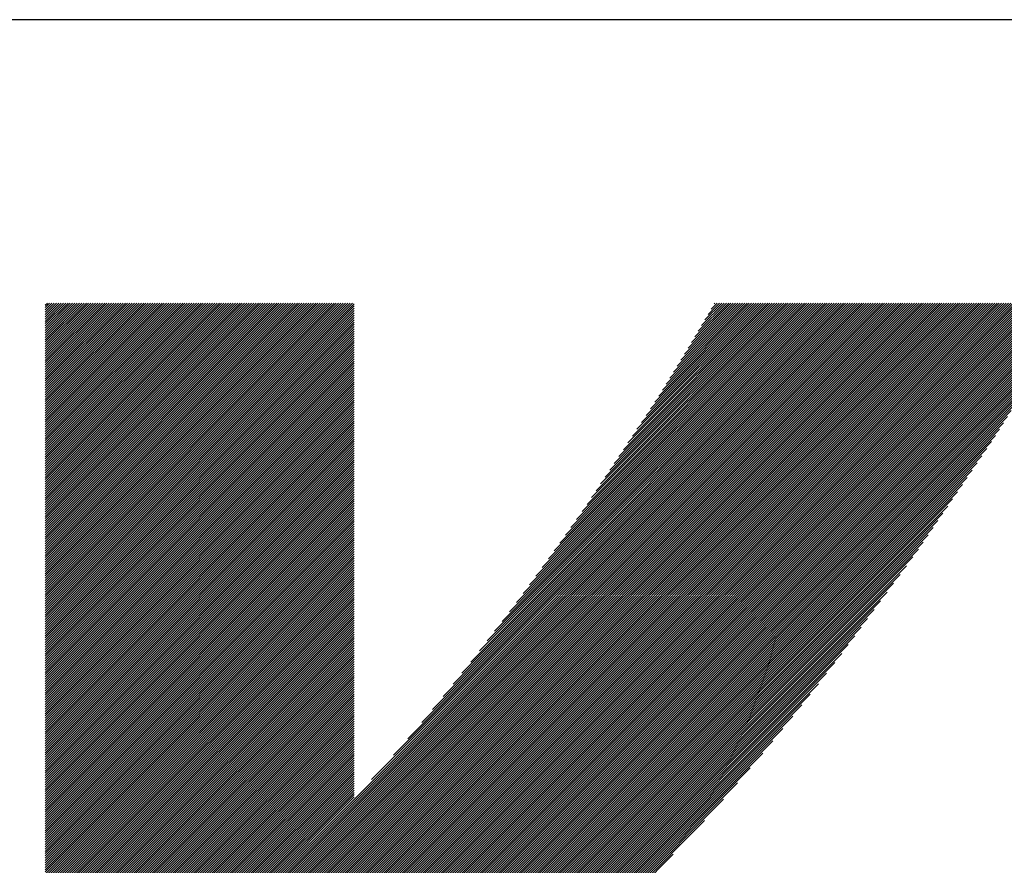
# Model space of a CAD drawing. Header units: millimetres. Extents: x 0 to 840, y 0 to 594.
# Tile 20 of 148: x 190.93 to 194.76, y 278.64 to 281.92. Entities that reach past the tile are written whole.
import ezdxf

# ---------------------------------------------------------------- set-up
doc = ezdxf.new("R2010")
doc.units = ezdxf.units.MM
doc.header["$LTSCALE"] = 0.36378
doc.layers.add('NoLayerName_001', color=7, linetype='Continuous')
doc.layers.add('NoLayerName_002', color=7, linetype='Continuous')

# ---------------------------------------------------------------- blocks, each defined once
blk = doc.blocks.new('JZB_0013')
at = {"layer": 'NoLayerName_002', "color": 164, "linetype": 'Continuous', "lineweight": 25}
for p, q in [((12.9582, 1.713), (16.0848, 4.8396)), ((12.9582, 1.7041), (16.0937, 4.8396)), ((12.9582, 1.6952), (16.1026, 4.8396)), ((12.9582, 1.6863), (16.1115, 4.8396)), ((12.9582, 1.6774), (16.1204, 4.8396)), ((12.9582, 1.6685), (16.1293, 4.8396)), ((12.9582, 1.6595), (16.1382, 4.8396)), ((12.9582, 1.6506), (16.1471, 4.8396)), ((12.9582, 1.6417), (16.1561, 4.8396)), ((12.9582, 1.6328), (16.165, 4.8396)), ((12.9582, 1.6239), (16.1739, 4.8396)), ((12.9582, 1.615), (16.1828, 4.8396)), ((12.9582, 1.6061), (16.1917, 4.8396)), ((12.9582, 1.5972), (16.2006, 4.8396)), ((12.9582, 1.5883), (16.2095, 4.8396)), ((12.9582, 1.5794), (16.2184, 4.8396)), ((12.9582, 1.5705), (16.2273, 4.8396)), ((12.9582, 1.5616), (16.2362, 4.8396)), ((12.9582, 1.5526), (16.2451, 4.8396)), ((12.9582, 1.5437), (16.254, 4.8396)), ((12.9582, 1.5348), (16.263, 4.8396)), ((12.9582, 1.5259), (16.2719, 4.8396)), ((12.9582, 1.517), (16.2808, 4.8396)), ((12.9582, 1.5081), (16.2897, 4.8396)), ((12.9582, 1.4992), (16.2986, 4.8396)), ((12.9582, 1.4903), (16.3075, 4.8396)), ((12.9582, 1.4814), (16.3164, 4.8396)), ((12.9582, 1.4725), (16.3253, 4.8396)), ((12.9582, 1.4636), (16.3342, 4.8396)), ((12.9582, 1.4547), (16.3431, 4.8396)), ((12.9582, 1.4457), (16.352, 4.8396)), ((12.9582, 1.4368), (16.361, 4.8396)), ((12.9582, 1.4279), (16.3699, 4.8396)), ((12.9582, 1.419), (16.3788, 4.8396)), ((12.9582, 1.4101), (16.3877, 4.8396)), ((12.9582, 1.4012), (16.3966, 4.8396)), ((12.9582, 1.3923), (16.4055, 4.8396)), ((12.9582, 1.3834), (16.4144, 4.8396)), ((12.9582, 1.3745), (16.4233, 4.8396)), ((12.9582, 1.3656), (16.4322, 4.8396)), ((12.9582, 1.3567), (16.4411, 4.8396)), ((12.9582, 1.3478), (16.45, 4.8396)), ((12.9582, 1.3388), (16.4589, 4.8396)), ((12.9582, 1.3299), (16.4679, 4.8396)), ((12.9582, 1.321), (16.4768, 4.8396)), ((12.9582, 1.3121), (16.4857, 4.8396)), ((12.9582, 1.3032), (16.4946, 4.8396)), ((12.9582, 1.2943), (16.5035, 4.8396)), ((12.9582, 1.2854), (16.5124, 4.8396)), ((12.9582, 1.2765), (16.5213, 4.8396)), ((12.9582, 1.2676), (16.5302, 4.8396)), ((12.9582, 1.2587), (16.5391, 4.8396)), ((12.9582, 1.2498), (16.548, 4.8396)), ((12.9582, 1.2409), (16.5569, 4.8396)), ((12.9582, 4.8309), (12.9663, 4.839)), ((12.9582, 4.822), (12.9752, 4.839)), ((12.9582, 4.8131), (12.9841, 4.839)), ((12.9582, 4.8042), (12.993, 4.839)), ((12.9582, 4.7953), (13.0019, 4.839)), ((12.9582, 4.7864), (13.0108, 4.839)), ((12.9582, 4.7775), (13.0197, 4.839)), ((12.9582, 4.7686), (13.0286, 4.839)), ((12.9582, 4.7597), (13.0376, 4.839)), ((12.9582, 4.7508), (13.0465, 4.839)), ((12.9582, 4.7419), (13.0554, 4.839)), ((12.9582, 4.733), (13.0643, 4.839)), ((12.9582, 4.724), (13.0732, 4.839)), ((12.9582, 4.7151), (13.0821, 4.839)), ((12.9582, 4.7062), (13.091, 4.839)), ((12.9582, 4.6973), (13.0999, 4.839)), ((12.9582, 4.6884), (13.1088, 4.839)), ((12.9582, 4.6795), (13.1177, 4.839)), ((12.9582, 4.6706), (13.1266, 4.839)), ((12.9582, 4.6617), (13.1355, 4.839)), ((12.9582, 4.6528), (13.1445, 4.839)), ((12.9582, 4.6439), (13.1534, 4.839)), ((12.9582, 4.635), (13.1623, 4.839)), ((12.9582, 4.6261), (13.1712, 4.839)), ((12.9582, 4.6171), (13.1801, 4.839)), ((12.9582, 4.6082), (13.189, 4.839)), ((12.9582, 4.5993), (13.1979, 4.839)), ((12.9582, 4.5904), (13.2068, 4.839)), ((12.9582, 4.5815), (13.2157, 4.839)), ((12.9582, 4.5726), (13.2246, 4.839)), ((12.9582, 4.5637), (13.2335, 4.839)), ((12.9582, 4.5548), (13.2424, 4.839)), ((12.9582, 4.5459), (13.2514, 4.839)), ((12.9582, 4.537), (13.2603, 4.839)), ((12.9582, 4.5281), (13.2692, 4.839)), ((12.9582, 4.5192), (13.2781, 4.839)), ((12.9582, 4.5102), (13.287, 4.839)), ((12.9582, 4.5013), (13.2959, 4.839)), ((12.9582, 4.4924), (13.3048, 4.839)), ((12.9582, 4.4835), (13.3137, 4.839)), ((12.9582, 4.4746), (13.3226, 4.839)), ((12.9582, 4.4657), (13.3315, 4.839)), ((12.9582, 4.4568), (13.3404, 4.839)), ((12.9582, 4.4479), (13.3493, 4.839)), ((12.9582, 4.439), (13.3583, 4.839)), ((12.9582, 4.4301), (13.3672, 4.839)), ((12.9582, 4.4212), (13.3761, 4.839)), ((12.9582, 4.4123), (13.385, 4.839)), ((12.9582, 4.4033), (13.3939, 4.839)), ((12.9582, 4.3944), (13.4028, 4.839)), ((12.9582, 4.3855), (13.4117, 4.839)), ((12.9582, 4.3766), (13.4206, 4.839)), ((12.9582, 4.3677), (13.4295, 4.839)), ((12.9582, 4.3588), (13.4384, 4.839)), ((12.9582, 4.3499), (13.4473, 4.839)), ((12.9582, 4.341), (13.4563, 4.839)), ((12.9582, 4.3321), (13.4652, 4.839)), ((12.9582, 4.3232), (13.4741, 4.839)), ((12.9582, 4.3143), (13.483, 4.839)), ((12.9582, 4.3054), (13.4919, 4.839)), ((12.9582, 4.2964), (13.5008, 4.839)), ((12.9582, 4.2875), (13.5097, 4.839)), ((12.9582, 4.2786), (13.5186, 4.839)), ((12.9582, 4.2697), (13.5275, 4.839)), ((12.9582, 4.2608), (13.5364, 4.839)), ((12.9582, 4.2519), (13.5453, 4.839)), ((12.9582, 4.243), (13.5542, 4.839)), ((12.9582, 4.2341), (13.5632, 4.839)), ((12.9582, 4.2252), (13.5721, 4.839)), ((12.9582, 4.2163), (13.581, 4.839)), ((12.9582, 4.2074), (13.5899, 4.839)), ((12.9582, 4.1984), (13.5988, 4.839)), ((12.9582, 4.1895), (13.6077, 4.839)), ((12.9582, 4.1806), (13.6166, 4.839)), ((12.9582, 4.1717), (13.6255, 4.839)), ((12.9582, 4.1628), (13.6344, 4.839)), ((12.9582, 4.1539), (13.6433, 4.839)), ((12.9582, 4.145), (13.6522, 4.839)), ((12.9582, 4.1361), (13.6611, 4.839)), ((12.9582, 4.1272), (13.6701, 4.839)), ((12.9582, 4.1183), (13.679, 4.839)), ((12.9582, 4.1094), (13.6879, 4.839)), ((12.9582, 4.1005), (13.6968, 4.839)), ((12.9582, 4.0915), (13.7057, 4.839)), ((12.9582, 4.0826), (13.7146, 4.839)), ((12.9582, 4.0737), (13.7235, 4.839)), ((12.9582, 4.0648), (13.7324, 4.839)), ((12.9582, 4.0559), (13.7413, 4.839)), ((12.9582, 4.047), (13.7502, 4.839)), ((12.9582, 4.0381), (13.7591, 4.839)), ((12.9582, 4.0292), (13.768, 4.839)), ((12.9582, 4.0203), (13.777, 4.839)), ((12.9582, 4.0114), (13.7859, 4.839)), ((12.9582, 4.0025), (13.7948, 4.839)), ((12.9582, 3.9936), (13.8037, 4.839)), ((12.9582, 3.9846), (13.8126, 4.839)), ((12.9582, 3.9757), (13.8215, 4.839)), ((12.9582, 3.9668), (13.8304, 4.839)), ((12.9582, 3.9579), (13.8393, 4.839)), ((12.9582, 3.949), (13.8482, 4.839)), ((12.9582, 3.9401), (13.8571, 4.839)), ((12.9582, 3.9312), (13.866, 4.839)), ((12.9582, 3.9223), (13.8749, 4.839)), ((12.9582, 3.9134), (13.8839, 4.839)), ((12.9582, 3.9045), (13.8928, 4.839)), ((12.9582, 3.8956), (13.9017, 4.839)), ((12.9582, 3.8867), (13.9106, 4.839)), ((12.9582, 3.8777), (13.9195, 4.839)), ((12.9582, 3.8688), (13.9284, 4.839)), ((12.9582, 3.8599), (13.9373, 4.839)), ((12.9582, 3.851), (13.9462, 4.839)), ((12.9582, 3.8421), (13.9551, 4.839)), ((12.9582, 3.8332), (13.964, 4.839)), ((12.9582, 3.8243), (13.9729, 4.839)), ((12.9582, 3.8154), (13.9818, 4.839)), ((12.9582, 3.8065), (13.9908, 4.839)), ((12.9582, 3.7976), (13.9997, 4.839)), ((12.9582, 3.7887), (14.0086, 4.839)), ((12.9582, 3.7798), (14.0175, 4.839)), ((12.9582, 3.7708), (14.0264, 4.839)), ((12.9582, 3.7619), (14.0353, 4.839)), ((12.9582, 3.753), (14.0442, 4.839)), ((12.9582, 3.7441), (14.0531, 4.839)), ((12.9582, 3.7352), (14.062, 4.839)), ((12.9582, 3.7263), (14.0709, 4.839)), ((12.9582, 3.7174), (14.0798, 4.839)), ((12.9582, 3.7085), (14.0887, 4.839)), ((12.9582, 3.6996), (14.0977, 4.839)), ((12.9582, 3.6907), (14.1066, 4.839)), ((12.9582, 3.6818), (14.1155, 4.839)), ((12.9582, 3.6729), (14.1244, 4.839)), ((12.9582, 3.6639), (14.1333, 4.839)), ((12.9582, 3.655), (14.1422, 4.839)), ((12.9582, 3.6461), (14.1511, 4.839)), ((12.9582, 3.6372), (14.1582, 4.8372)), ((12.9582, 3.6283), (14.1582, 4.8283)), ((12.9582, 3.6194), (14.1582, 4.8194)), ((14.1615, 2.4353), (16.5658, 4.8396)), ((14.1656, 2.4304), (16.5748, 4.8396)), ((14.1696, 2.4255), (16.5837, 4.8396)), ((14.1736, 2.4206), (16.5926, 4.8396)), ((14.1776, 2.4157), (16.6015, 4.8396)), ((14.1816, 2.4108), (16.6104, 4.8396)), ((14.1856, 2.4059), (16.6193, 4.8396)), ((14.1896, 2.4009), (16.6282, 4.8396)), ((14.1936, 2.396), (16.6371, 4.8396)), ((14.1976, 2.3911), (16.646, 4.8396)), ((14.2016, 2.3862), (16.6549, 4.8396)), ((14.2056, 2.3813), (16.6638, 4.8396)), ((14.2096, 2.3764), (16.6727, 4.8396)), ((14.2136, 2.3715), (16.6817, 4.8396)), ((14.2176, 2.3666), (16.6906, 4.8396)), ((14.2216, 2.3617), (16.6995, 4.8396)), ((14.2256, 2.9893), (16.0759, 4.8396)), ((14.2256, 2.3568), (16.7084, 4.8396)), ((14.2296, 2.3519), (16.7173, 4.8396)), ((14.2336, 2.347), (16.7262, 4.8396)), ((14.2376, 2.3421), (16.7351, 4.8396)), ((14.2416, 2.3372), (16.744, 4.8396)), ((14.2457, 2.3323), (16.7529, 4.8396)), ((14.2497, 2.3274), (16.7618, 4.8396)), ((14.2537, 2.3225), (16.7707, 4.8396)), ((14.2577, 2.3176), (16.7796, 4.8396)), ((14.2617, 2.3127), (16.7886, 4.8396)), ((14.2657, 2.3078), (16.7975, 4.8396)), ((14.2697, 2.3029), (16.8064, 4.8396)), ((14.2737, 2.298), (16.8153, 4.8396)), ((14.2777, 2.2931), (16.8242, 4.8396)), ((14.2817, 2.2882), (16.8331, 4.8396)), ((14.2856, 2.2832), (16.842, 4.8396)), ((14.2895, 2.2781), (16.8509, 4.8396)), ((14.2933, 2.273), (16.8598, 4.8396)), ((14.2971, 2.268), (16.8687, 4.8396)), ((14.3009, 2.2629), (16.8776, 4.8396)), ((14.3048, 2.2578), (16.8865, 4.8396)), ((14.3086, 2.2527), (16.8955, 4.8396)), ((14.3109, 3.0835), (16.067, 4.8396)), ((14.3124, 2.2476), (16.9044, 4.8396)), ((14.3162, 2.2425), (16.9133, 4.8396)), ((14.3201, 2.2374), (16.9222, 4.8396)), ((14.3239, 2.2324), (16.9311, 4.8396)), ((14.3277, 2.2273), (16.94, 4.8396)), ((14.3315, 2.2222), (16.9489, 4.8396)), ((14.3354, 2.2171), (16.9578, 4.8396)), ((14.3392, 2.212), (16.9471, 4.82)), ((14.3666, 3.1481), (16.0581, 4.8396)), ((14.4203, 3.2107), (16.0492, 4.8396)), ((14.462, 3.2613), (16.0402, 4.8396)), ((14.5036, 3.3118), (16.0313, 4.8396)), ((14.5427, 3.3599), (16.0224, 4.8396)), ((14.5767, 3.4028), (16.0135, 4.8396)), ((14.6107, 3.4457), (16.0046, 4.8396)), ((14.6447, 3.4886), (15.9957, 4.8396)), ((14.675, 3.5277), (15.9868, 4.8396)), ((14.7037, 3.5654), (15.9779, 4.8396)), ((14.7325, 3.6031), (15.969, 4.8396)), ((14.7613, 3.6408), (15.9601, 4.8396)), ((14.7891, 3.6775), (15.9512, 4.8396)), ((14.8139, 3.7112), (15.9423, 4.8396)), ((14.8387, 3.745), (15.9333, 4.8396)), ((14.8636, 3.7787), (15.9244, 4.8396)), ((14.8884, 3.8124), (15.9155, 4.8396)), ((14.9132, 3.8461), (15.9066, 4.8396)), ((14.9352, 3.8771), (15.8977, 4.8396)), ((14.9568, 3.9076), (15.8888, 4.8396)), ((14.9784, 3.9381), (15.8799, 4.8396)), ((15, 3.9686), (15.871, 4.8396)), ((15.0216, 3.9991), (15.8621, 4.8396)), ((15.0432, 4.0296), (15.8532, 4.8396)), ((15.0626, 4.0579), (15.8443, 4.8396)), ((15.0802, 4.0844), (15.8354, 4.8396)), ((15.0978, 4.1109), (15.8264, 4.8396)), ((15.1154, 4.1375), (15.8175, 4.8396)), ((15.1331, 4.164), (15.8086, 4.8396)), ((15.1507, 4.1906), (15.7997, 4.8396)), ((15.1683, 4.2171), (15.7908, 4.8396)), ((15.186, 4.2436), (15.7819, 4.8396)), ((15.2036, 4.2702), (15.773, 4.8396)), ((15.2212, 4.2967), (15.7641, 4.8396)), ((15.2389, 4.3233), (15.7552, 4.8396)), ((15.2565, 4.3498), (15.7463, 4.8396)), ((15.2741, 4.3763), (15.7374, 4.8396)), ((15.2918, 4.4029), (15.7285, 4.8396)), ((15.3094, 4.4294), (15.7195, 4.8396)), ((15.3264, 4.4553), (15.7106, 4.8396)), ((15.3408, 4.4786), (15.7017, 4.8396)), ((15.3551, 4.5019), (15.6928, 4.8396)), ((15.3695, 4.5252), (15.6839, 4.8396)), ((15.3839, 4.5485), (15.675, 4.8396)), ((15.3983, 4.5718), (15.6661, 4.8396)), ((15.4127, 4.5951), (15.6572, 4.8396)), ((15.4271, 4.6184), (15.6483, 4.8396)), ((15.4415, 4.6417), (15.6394, 4.8396)), ((15.4558, 4.6649), (15.6305, 4.8396)), ((15.4687, 4.6867), (15.6216, 4.8396)), ((15.4816, 4.7086), (15.6126, 4.8396)), ((15.4946, 4.7304), (15.6037, 4.8396)), ((15.5075, 4.7522), (15.5948, 4.8396)), ((15.5203, 4.774), (15.5859, 4.8396)), ((15.5326, 4.7951), (15.577, 4.8396)), ((15.5448, 4.8163), (15.5681, 4.8396)), ((15.5568, 4.8372), (15.5592, 4.8396)), ((12.9582, 3.6105), (14.1582, 4.8105)), ((12.9582, 3.6016), (14.1582, 4.8016)), ((12.9582, 3.5927), (14.1582, 4.7927)), ((12.9582, 3.5838), (14.1582, 4.7838)), ((14.343, 2.2069), (16.9356, 4.7996)), ((12.9582, 3.5749), (14.1582, 4.7749)), ((12.9582, 3.566), (14.1582, 4.7659)), ((12.9582, 3.557), (14.1582, 4.757)), ((12.9582, 3.5481), (14.1582, 4.7481)), ((14.3468, 2.2019), (16.9241, 4.7792)), ((14.3506, 2.1968), (16.9126, 4.7588)), ((12.9582, 3.5392), (14.1582, 4.7392)), ((12.9582, 3.5303), (14.1582, 4.7303)), ((12.9582, 3.5214), (14.1582, 4.7214)), ((12.9582, 3.5125), (14.1582, 4.7125)), ((14.3545, 2.1917), (16.9011, 4.7383)), ((14.3583, 2.1866), (16.889, 4.7173)), ((12.9582, 3.5036), (14.1582, 4.7036)), ((12.9582, 3.4947), (14.1582, 4.6947)), ((12.9582, 3.4858), (14.1582, 4.6858)), ((12.9582, 3.4769), (14.1582, 4.6769)), ((12.9582, 3.468), (14.1582, 4.668)), ((14.3621, 2.1815), (16.8759, 4.6953)), ((14.3659, 2.1764), (16.8628, 4.6733)), ((12.9582, 3.459), (14.1582, 4.659)), ((12.9582, 3.4501), (14.1582, 4.6501)), ((12.9582, 3.4412), (14.1582, 4.6412)), ((12.9582, 3.4323), (14.1582, 4.6323)), ((14.3698, 2.1713), (16.8497, 4.6513)), ((14.3736, 2.1663), (16.8366, 4.6293)), ((12.9582, 3.4234), (14.1582, 4.6234)), ((12.9582, 3.4145), (14.1582, 4.6145)), ((12.9582, 3.4056), (14.1582, 4.6056)), ((12.9582, 3.3967), (14.1582, 4.5967)), ((14.3774, 2.1612), (16.8235, 4.6073)), ((12.9582, 3.3878), (14.1582, 4.5878)), ((12.9582, 3.3789), (14.1582, 4.5789)), ((12.9582, 3.37), (14.1582, 4.57)), ((12.9582, 3.3611), (14.1582, 4.5611)), ((12.9582, 3.3521), (14.1582, 4.5521)), ((14.3812, 2.1561), (16.8104, 4.5853)), ((14.3851, 2.151), (16.7973, 4.5633)), ((12.9582, 3.3432), (14.1582, 4.5432)), ((12.9582, 3.3343), (14.1582, 4.5343)), ((12.9582, 3.3254), (14.1582, 4.5254)), ((12.9582, 3.3165), (14.1582, 4.5165)), ((14.3889, 2.1459), (16.7842, 4.5413)), ((14.3927, 2.1408), (16.7711, 4.5193)), ((12.9582, 3.3076), (14.1582, 4.5076)), ((12.9582, 3.2987), (14.1582, 4.4987)), ((12.9582, 3.2898), (14.1582, 4.4898)), ((12.9582, 3.2809), (14.1582, 4.4809)), ((14.3965, 2.1358), (16.7564, 4.4956)), ((12.9582, 3.272), (14.1582, 4.472)), ((12.9582, 3.2631), (14.1582, 4.4631)), ((12.9582, 3.2542), (14.1582, 4.4542)), ((12.9582, 3.2452), (14.1582, 4.4452)), ((12.9582, 3.2363), (14.1582, 4.4363)), ((14.4004, 2.1307), (16.7411, 4.4714)), ((14.4042, 2.1256), (16.7258, 4.4472)), ((12.9582, 3.2274), (14.1582, 4.4274)), ((12.9582, 3.2185), (14.1582, 4.4185)), ((12.9582, 3.2096), (14.1582, 4.4096)), ((12.9582, 3.2007), (14.1582, 4.4007)), ((14.408, 2.1205), (16.7104, 4.4229)), ((14.4118, 2.1154), (16.6951, 4.3987)), ((12.9582, 3.1918), (14.1582, 4.3918)), ((12.9582, 3.1829), (14.1582, 4.3829)), ((12.9582, 3.174), (14.1582, 4.374)), ((12.9582, 3.1651), (14.1582, 4.3651)), ((14.4156, 2.1103), (16.6798, 4.3744)), ((12.9582, 3.1562), (14.1582, 4.3562)), ((12.9582, 3.1473), (14.1582, 4.3473)), ((12.9582, 3.1383), (14.1582, 4.3383)), ((12.9582, 3.1294), (14.1582, 4.3294)), ((14.4193, 2.1051), (16.6644, 4.3502)), ((14.423, 2.0998), (16.6491, 4.3259)), ((12.9582, 3.1205), (14.1582, 4.3205)), ((12.9582, 3.1116), (14.1582, 4.3116)), ((12.9582, 3.1027), (14.1582, 4.3027)), ((12.9582, 3.0938), (14.1582, 4.2938)), ((12.9582, 3.0849), (14.1582, 4.2849)), ((14.4266, 2.0946), (16.6338, 4.3017)), ((12.9582, 3.076), (14.1582, 4.276)), ((12.9582, 3.0671), (14.1582, 4.2671)), ((12.9582, 3.0582), (14.1582, 4.2582)), ((12.9582, 3.0493), (14.1582, 4.2493)), ((14.4303, 2.0894), (16.6155, 4.2746)), ((14.434, 2.0841), (16.5965, 4.2466)), ((12.9582, 3.0404), (14.1582, 4.2403)), ((12.9582, 3.0314), (14.1582, 4.2314)), ((12.9582, 3.0225), (14.1582, 4.2225)), ((12.9582, 3.0136), (14.1582, 4.2136)), ((14.4377, 2.0789), (16.5775, 4.2187)), ((12.9582, 3.0047), (14.1582, 4.2047)), ((12.9582, 2.9958), (14.1582, 4.1958)), ((12.9582, 2.9869), (14.1582, 4.1869)), ((12.9582, 2.978), (14.1582, 4.178)), ((12.9582, 2.9691), (14.1582, 4.1691)), ((14.4413, 2.0737), (16.5585, 4.1908)), ((12.9582, 2.9602), (14.1582, 4.1602)), ((12.9582, 2.9513), (14.1582, 4.1513)), ((12.9582, 2.9424), (14.1582, 4.1424)), ((12.9582, 2.9335), (14.1582, 4.1334)), ((14.445, 2.0684), (16.5395, 4.1629)), ((14.4487, 2.0632), (16.5205, 4.135)), ((12.9582, 2.9245), (14.1582, 4.1245)), ((12.9582, 2.9156), (14.1582, 4.1156)), ((12.9582, 2.9067), (14.1582, 4.1067)), ((12.9582, 2.8978), (14.1582, 4.0978)), ((14.4524, 2.058), (16.5015, 4.1071)), ((12.9582, 2.8889), (14.1582, 4.0889)), ((12.9582, 2.88), (14.1582, 4.08)), ((12.9582, 2.8711), (14.1582, 4.0711)), ((12.9582, 2.8622), (14.1582, 4.0622)), ((14.4561, 2.0527), (16.4825, 4.0792)), ((12.9582, 2.8533), (14.1582, 4.0533)), ((12.9582, 2.8444), (14.1582, 4.0444)), ((12.9582, 2.8355), (14.1582, 4.0355)), ((12.9582, 2.8266), (14.1582, 4.0265)), ((12.9582, 2.8176), (14.1582, 4.0176)), ((14.4597, 2.0475), (16.4635, 4.0513)), ((14.4634, 2.0423), (16.4445, 4.0234)), ((12.9582, 2.8087), (14.1582, 4.0087)), ((12.9582, 2.7998), (14.1582, 3.9998)), ((12.9582, 2.7909), (14.1582, 3.9909)), ((12.9582, 2.782), (14.1582, 3.982)), ((14.4671, 2.037), (16.4255, 3.9955)), ((12.9582, 2.7731), (14.1582, 3.9731)), ((12.9582, 2.7642), (14.1582, 3.9642)), ((12.9582, 2.7553), (14.1582, 3.9553)), ((12.9582, 2.7464), (14.1582, 3.9464)), ((14.4708, 2.0318), (16.4065, 3.9676)), ((14.4744, 2.0266), (16.3875, 3.9397)), ((12.9582, 2.7375), (14.1582, 3.9375)), ((12.9582, 2.7286), (14.1582, 3.9286)), ((12.9582, 2.7196), (14.1582, 3.9196)), ((12.9582, 2.7107), (14.1582, 3.9107)), ((12.9582, 2.7018), (14.1582, 3.9018)), ((14.4781, 2.0213), (16.3685, 3.9117)), ((12.9582, 2.6929), (14.1582, 3.8929)), ((12.9582, 2.684), (14.1582, 3.884)), ((12.9582, 2.6751), (14.1582, 3.8751)), ((12.9582, 2.6662), (14.1582, 3.8662)), ((14.4818, 2.0161), (16.3495, 3.8838)), ((12.9582, 2.6573), (14.1582, 3.8573)), ((12.9582, 2.6484), (14.1582, 3.8484)), ((12.9582, 2.6395), (14.1582, 3.8395)), ((12.9582, 2.6306), (14.1582, 3.8306)), ((14.4855, 2.0109), (16.3285, 3.854)), ((12.9582, 2.6217), (14.1582, 3.8217)), ((12.9582, 2.6127), (14.1582, 3.8127)), ((12.9582, 2.6038), (14.1582, 3.8038)), ((12.9582, 2.5949), (14.1582, 3.7949)), ((14.4891, 2.0056), (16.3034, 3.8199)), ((12.9582, 2.586), (14.1582, 3.786)), ((12.9582, 2.5771), (14.1582, 3.7771)), ((12.9582, 2.5682), (14.1582, 3.7682)), ((12.9582, 2.5593), (14.1582, 3.7593)), ((12.9582, 2.5504), (14.1582, 3.7504)), ((14.4928, 2.0004), (16.2782, 3.7858)), ((14.4965, 1.9952), (16.253, 3.7517)), ((12.9582, 2.5415), (14.1582, 3.7415)), ((12.9582, 2.5326), (14.1582, 3.7326)), ((12.9582, 2.5237), (14.1582, 3.7237)), ((12.9582, 2.5148), (14.1582, 3.7148)), ((14.5002, 1.99), (16.2279, 3.7176)), ((12.9582, 2.5058), (14.1582, 3.7058)), ((12.9582, 2.4969), (14.1582, 3.6969)), ((12.9582, 2.488), (14.1582, 3.688)), ((12.9582, 2.4791), (14.1582, 3.6791)), ((14.5038, 1.9847), (16.2027, 3.6836)), ((12.9582, 2.4702), (14.1582, 3.6702)), ((12.9582, 2.4613), (14.1582, 3.6613)), ((12.9582, 2.4524), (14.1582, 3.6524)), ((12.9582, 2.4435), (14.1582, 3.6435)), ((12.9582, 2.4346), (14.1582, 3.6346)), ((14.5075, 1.9795), (16.1775, 3.6495)), ((12.9582, 2.4257), (14.1582, 3.6257)), ((12.9582, 2.4168), (14.1582, 3.6168)), ((12.9582, 2.4079), (14.1582, 3.6079)), ((12.9582, 2.3989), (14.1582, 3.5989)), ((14.5112, 1.9743), (16.1524, 3.6154)), ((12.9582, 2.39), (14.1582, 3.59)), ((12.9582, 2.3811), (14.1582, 3.5811)), ((12.9582, 2.3722), (14.1582, 3.5722)), ((12.9582, 2.3633), (14.1582, 3.5633)), ((14.5149, 1.969), (16.1272, 3.5813)), ((12.9582, 2.3544), (14.1582, 3.5544)), ((12.9582, 2.3455), (14.1582, 3.5455)), ((12.9582, 2.3366), (14.1582, 3.5366)), ((12.9582, 2.3277), (14.1582, 3.5277)), ((12.9582, 2.3188), (14.1582, 3.5188)), ((14.5186, 1.9638), (16.102, 3.5473)), ((12.9582, 2.3099), (14.1582, 3.5099)), ((12.9582, 2.301), (14.1582, 3.5009)), ((12.9582, 2.292), (14.1582, 3.492)), ((12.9582, 2.2831), (14.1582, 3.4831)), ((14.5222, 1.9586), (16.0769, 3.5132)), ((12.9582, 2.2742), (14.1582, 3.4742)), ((12.9582, 2.2653), (14.1582, 3.4653)), ((12.9582, 2.2564), (14.1582, 3.4564)), ((12.9582, 2.2475), (14.1582, 3.4475)), ((14.5259, 1.9533), (16.0517, 3.4791)), ((14.5296, 1.9481), (16.0248, 3.4433)), ((12.9582, 2.2386), (14.1582, 3.4386)), ((12.9582, 2.2297), (14.1582, 3.4297)), ((12.9582, 2.2208), (14.1582, 3.4208)), ((12.9582, 2.2119), (14.1582, 3.4119)), ((12.9582, 2.203), (14.1582, 3.403)), ((12.9582, 2.1941), (14.1582, 3.394)), ((12.9582, 2.1851), (14.1582, 3.3851)), ((12.9582, 2.1762), (14.1582, 3.3762)), ((12.9582, 2.1673), (14.1582, 3.3673)), ((14.5333, 1.9429), (15.9929, 3.4025)), ((12.9582, 2.1584), (14.1582, 3.3584)), ((12.9582, 2.1495), (14.1582, 3.3495)), ((12.9582, 2.1406), (14.1582, 3.3406)), ((12.9582, 2.1317), (14.1582, 3.3317)), ((14.5369, 1.9376), (15.961, 3.3617)), ((12.9582, 2.1228), (14.1582, 3.3228)), ((12.9582, 2.1139), (14.1582, 3.3139)), ((12.9582, 2.105), (14.1582, 3.305)), ((12.9582, 2.0961), (14.1582, 3.2961)), ((14.5406, 1.9324), (15.929, 3.3208)), ((12.9582, 2.0872), (14.1582, 3.2871)), ((12.9582, 2.0782), (14.1582, 3.2782)), ((12.9582, 2.0693), (14.1582, 3.2693)), ((12.9582, 2.0604), (14.1582, 3.2604)), ((12.9582, 2.0515), (14.1582, 3.2515)), ((14.5443, 1.9272), (15.8971, 3.28)), ((12.9582, 2.0426), (14.1582, 3.2426)), ((12.9582, 2.0337), (14.1582, 3.2337)), ((12.9582, 2.0248), (14.1582, 3.2248)), ((12.9582, 2.0159), (14.1582, 3.2159)), ((14.5479, 1.9219), (15.8612, 3.2352)), ((12.9582, 2.007), (14.1582, 3.207)), ((12.9582, 1.9981), (14.1582, 3.1981)), ((12.9582, 1.9892), (14.1582, 3.1892)), ((12.9582, 1.9802), (14.1582, 3.1802)), ((14.5515, 1.9166), (15.8225, 3.1876)), ((12.9582, 1.9713), (14.1582, 3.1713)), ((12.9582, 1.9624), (14.1582, 3.1624)), ((12.9582, 1.9535), (14.1582, 3.1535)), ((12.9582, 1.9446), (14.1582, 3.1446)), ((14.555, 1.9112), (15.7838, 3.14)), ((12.9582, 1.9357), (14.1582, 3.1357)), ((12.9582, 1.9268), (14.1582, 3.1268)), ((12.9582, 1.9179), (14.1582, 3.1179)), ((12.9582, 1.909), (14.1582, 3.109)), ((12.9582, 1.9001), (14.1582, 3.1001)), ((12.9582, 1.8912), (14.1582, 3.0912)), ((12.9582, 1.8823), (14.1582, 3.0823)), ((12.9582, 1.8733), (14.1582, 3.0733)), ((12.9582, 1.8644), (14.1582, 3.0644)), ((14.5586, 1.9058), (15.7451, 3.0923)), ((12.9582, 1.8555), (14.1582, 3.0555)), ((12.9582, 1.8466), (14.1582, 3.0466)), ((12.9582, 1.8377), (14.1582, 3.0377)), ((12.9582, 1.8288), (14.1582, 3.0288)), ((14.5621, 1.9005), (15.6966, 3.0349)), ((12.9582, 1.8199), (14.1582, 3.0199)), ((12.9582, 1.811), (14.1582, 3.011)), ((12.9582, 1.8021), (14.1582, 3.0021)), ((12.9582, 1.7932), (14.1582, 2.9932)), ((12.9582, 1.7843), (14.1582, 2.9843)), ((12.9582, 1.7754), (14.1582, 2.9754)), ((12.9582, 1.7664), (14.1582, 2.9664)), ((12.9582, 1.7575), (14.1582, 2.9575)), ((12.9582, 1.7486), (14.1582, 2.9486)), ((14.5657, 1.8951), (15.6467, 2.9761)), ((12.9582, 1.7397), (14.1582, 2.9397)), ((12.9582, 1.7308), (14.1582, 2.9308)), ((12.9582, 1.7219), (14.1582, 2.9219)), ((14.5693, 1.8898), (15.5929, 2.9135)), ((14.5728, 1.8844), (15.519, 2.8306)), ((14.5764, 1.8791), (15.397, 2.6997))]:
    blk.add_line(p, q, dxfattribs=at)

msp = doc.modelspace()

# ---------------------------------------------------------------- linework, layer by layer
at = {"layer": 'NoLayerName_001', "color": 7, "linetype": 'Continuous', "lineweight": 25}
msp.add_line((211.0704, 281.919), (177.0704, 281.919), dxfattribs=at)

# ---------------------------------------------------------------- block references
at = {"layer": 'NoLayerName_001'}
msp.add_blockref('JZB_0013', (178.0724, 275.9792), dxfattribs=at)

doc.saveas('drawing.dxf')
